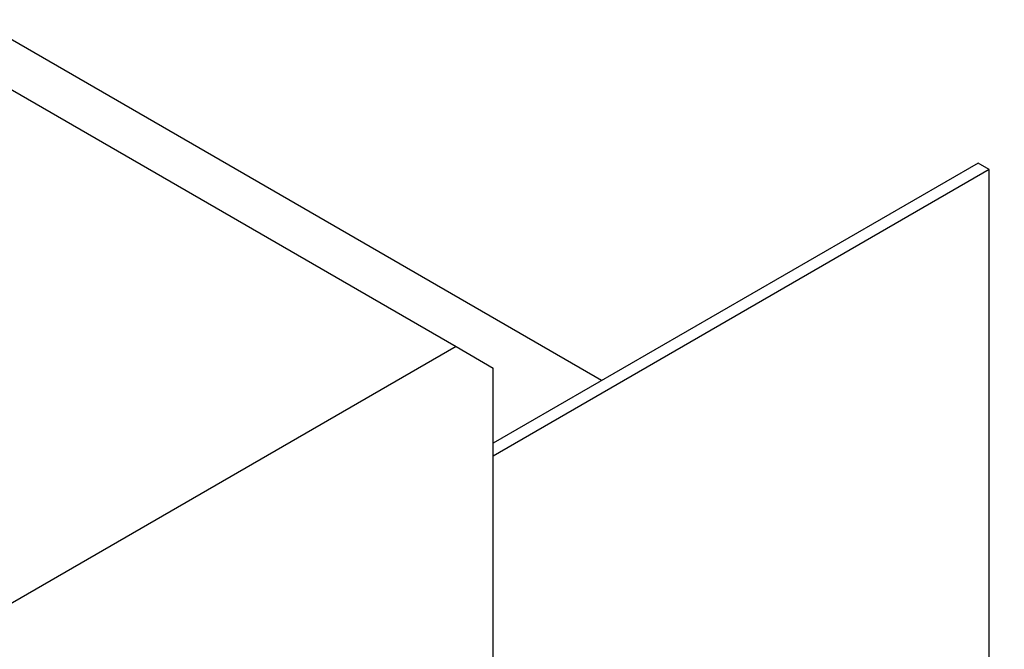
# Model space of a CAD drawing. Extents: x 0 to 17, y 0 to 11.
# Tile 65 of 67: x 15.407 to 16.453, y 3.873 to 4.541. Entities that reach past the tile are written whole.
import ezdxf

# ---------------------------------------------------------------- set-up
doc = ezdxf.new("R2010")
doc.units = 0
doc.header["$LTSCALE"] = 0.935
doc.linetypes.add('CENTER', pattern=[0.6, 0.375, -0.075, 0.075, -0.075])
doc.layers.get('0').update_dxf_attribs({"linetype": 'CONTINUOUS'})
doc.layers.add('DEFAULT_1', color=7, linetype='CENTER')

msp = doc.modelspace()

# ---------------------------------------------------------------- linework, layer by layer
at = {"color": 7, "linetype": 'CONTINUOUS'}
for p, q in [((11.8636517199, 6.5076255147), (15.8706068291, 4.1942612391)), ((16.0250216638, 4.1581760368), (12.3986140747, 6.2518360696)), ((16.424870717, 4.3890276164), (15.9100450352, 4.0917946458)), ((16.4367022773, 4.3821968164), (15.9100450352, 4.078132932)), ((16.4367022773, 4.3821968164), (16.424870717, 4.3890276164)), ((16.4367022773, 2.6881150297), (16.4367022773, 4.3821968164)), ((15.8706068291, 4.1942612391), (15.364575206, 3.9021054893)), ((15.8706068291, 4.1942612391), (15.9100450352, 4.1714909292)), ((15.9100450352, 3.8418280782), (15.9100450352, 4.1714909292))]:
    msp.add_line(p, q, dxfattribs=at)
at = {"color": 4, "linetype": 'CONTINUOUS'}
msp.add_open_spline([(0.2175, 10.8), (0.2175006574, 10.8000004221), (0.2175042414, 10.7999998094), (0.2175090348, 10.8000001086), (0.2175185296, 10.7999999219), (0.2175315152, 10.8000000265), (0.2175473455, 10.7999999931), (0.2175683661, 10.800000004), (0.2175946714, 10.7999999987), (0.2176367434, 10.8000000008), (0.217689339, 10.7999999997), (0.2177524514, 10.8000000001), (0.2178155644, 10.8), (0.2178997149, 10.8), (0.218004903, 10.8), (0.2181311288, 10.8), (0.2182994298, 10.8), (0.2185098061, 10.8), (0.2187622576, 10.8), (0.2190147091, 10.8), (0.2192671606, 10.8), (0.2196037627, 10.8), (0.2200245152, 10.8), (0.2205294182, 10.8), (0.2210343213, 10.8), (0.2217075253, 10.8), (0.2225490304, 10.8), (0.2235588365, 10.8), (0.2245686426, 10.8), (0.2255784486, 10.8), (0.2265882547, 10.8), (0.2279346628, 10.8), (0.229617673, 10.8), (0.2316372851, 10.8), (0.2336568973, 10.8), (0.2356765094, 10.8), (0.2376961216, 10.8), (0.2397157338, 10.8), (0.24240855, 10.8), (0.2457745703, 10.8), (0.2498137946, 10.8), (0.2538530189, 10.8), (0.2578922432, 10.8), (0.2619314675, 10.8), (0.2673171, 10.8), (0.2740491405, 10.8), (0.2821275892, 10.8), (0.2902060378, 10.8), (0.2982844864, 10.8), (0.3063629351, 10.8), (0.3144413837, 10.8), (0.3225198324, 10.8), (0.3332910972, 10.8), (0.3467551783, 10.8), (0.3629120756, 10.8), (0.3790689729, 10.8), (0.3952258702, 10.8), (0.4113827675, 10.8), (0.4275396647, 10.8), (0.4490821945, 10.8), (0.4760103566, 10.8), (0.5083241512, 10.8), (0.5406379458, 10.8), (0.5729517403, 10.8), (0.6052655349, 10.8), (0.6375793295, 10.8), (0.6698931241, 10.8), (0.7022069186, 10.8), (0.7452919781, 10.8), (0.7991483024, 10.8), (0.8637758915, 10.8), (0.9284034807, 10.8), (0.9930310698, 10.8), (1.057658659, 10.8), (1.1222862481, 10.8), (1.1869138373, 10.8), (1.2730839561, 10.8), (1.3807966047, 10.8), (1.510051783, 10.8), (1.6393069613, 10.8), (1.7685621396, 10.8), (1.8978173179, 10.8), (2.0270724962, 10.8), (2.1563276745, 10.8), (2.2855828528, 10.8), (2.4148380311, 10.8), (2.5871782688, 10.8), (2.802603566, 10.8), (3.0611139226, 10.8), (3.3196242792, 10.8), (3.5781346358, 10.8), (3.8366449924, 10.8), (4.095155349, 10.8), (4.3536657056, 10.8), (4.6121760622, 10.8), (4.9568565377, 10.8), (5.387707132, 10.8), (5.9047278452, 10.8), (6.4217485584, 10.8), (6.9387692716, 10.8), (7.4557899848, 10.8), (7.972810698, 10.8), (8.4898314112, 10.8), (9.0068521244, 10.8), (9.5238728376, 10.8), (10.0408935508, 10.8), (10.557914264, 10.8), (11.0749349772, 10.8), (11.5919556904, 10.8), (12.0228062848, 10.8), (12.3674867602, 10.8), (12.6259971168, 10.8), (12.8845074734, 10.8), (13.14301783, 10.8), (13.4015281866, 10.8), (13.6600385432, 10.8), (13.9185488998, 10.8), (14.1770592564, 10.8), (14.3924845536, 10.8), (14.5648247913, 10.8), (14.6940799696, 10.8), (14.8233351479, 10.8), (14.9525903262, 10.8), (15.0818455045, 10.8), (15.2111006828, 10.8), (15.3403558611, 10.8), (15.4696110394, 10.8), (15.5988662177, 10.8), (15.7065788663, 10.8), (15.7927489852, 10.8), (15.8573765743, 10.8), (15.9220041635, 10.8), (15.9866317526, 10.8), (16.0512593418, 10.8), (16.1158869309, 10.8), (16.1805145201, 10.8), (16.2343708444, 10.8), (16.2774559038, 10.8), (16.3097696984, 10.8), (16.342083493, 10.8), (16.3743972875, 10.8), (16.4067110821, 10.8), (16.4390248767, 10.8), (16.4713386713, 10.8), (16.5036524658, 10.8), (16.530580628, 10.8), (16.5521231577, 10.8), (16.568280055, 10.8), (16.5844369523, 10.8), (16.6005938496, 10.8), (16.6167507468, 10.8), (16.6329076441, 10.8), (16.6463717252, 10.8), (16.6571429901, 10.8), (16.6652214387, 10.8), (16.6732998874, 10.8), (16.681378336, 10.8), (16.6894567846, 10.8), (16.6975352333, 10.8), (16.7056136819, 10.8), (16.7123457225, 10.8), (16.7177313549, 10.8), (16.7217705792, 10.8), (16.7258098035, 10.8), (16.7298490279, 10.8), (16.7338882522, 10.8), (16.7372542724, 10.8), (16.7399470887, 10.8), (16.7419667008, 10.8), (16.743986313, 10.8), (16.7460059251, 10.8), (16.7480255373, 10.8), (16.7500451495, 10.8), (16.7517281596, 10.8), (16.7530745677, 10.8), (16.7540843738, 10.8), (16.7550941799, 10.8), (16.7561039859, 10.8), (16.757113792, 10.8), (16.7579552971, 10.8), (16.7586285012, 10.8), (16.7591334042, 10.8), (16.7596383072, 10.8), (16.7600590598, 10.8), (16.7603956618, 10.8), (16.7606481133, 10.8), (16.7609005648, 10.8), (16.7611530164, 10.8), (16.7613633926, 10.8), (16.7615316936, 10.8), (16.7616579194, 10.8), (16.7617631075, 10.8), (16.761847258, 10.8), (16.761910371, 10.8000000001), (16.7619734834, 10.7999999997), (16.7620260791, 10.8000000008), (16.762068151, 10.7999999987), (16.7620944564, 10.800000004), (16.762115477, 10.7999999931), (16.7621313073, 10.8000000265), (16.7621442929, 10.7999999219), (16.7621537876, 10.8000001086), (16.7621585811, 10.7999998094), (16.762163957, 10.8000007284), (16.7621625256, 10.7999972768), (16.7621629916, 10.7999941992), (16.7621627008, 10.799988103), (16.7621628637, 10.7999797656), (16.7621628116, 10.7999696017), (16.7621628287, 10.7999561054), (16.7621628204, 10.7999392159), (16.7621628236, 10.7999122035), (16.762162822, 10.7998784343), (16.7621628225, 10.7998379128), (16.7621628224, 10.7997973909), (16.7621628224, 10.7997433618), (16.7621628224, 10.7996758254), (16.7621628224, 10.7995947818), (16.7621628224, 10.7994867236), (16.7621628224, 10.7993516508), (16.7621628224, 10.7991895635), (16.7621628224, 10.7990274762), (16.7621628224, 10.7988653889), (16.7621628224, 10.7986492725), (16.7621628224, 10.798379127), (16.7621628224, 10.7980549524), (16.7621628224, 10.7977307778), (16.7621628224, 10.797298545), (16.7621628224, 10.796758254), (16.7621628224, 10.7961099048), (16.7621628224, 10.7954615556), (16.7621628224, 10.7948132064), (16.7621628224, 10.7941648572), (16.7621628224, 10.7933003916), (16.7621628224, 10.7922198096), (16.7621628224, 10.7909231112), (16.7621628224, 10.7896264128), (16.7621628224, 10.7883297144), (16.7621628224, 10.787033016), (16.7621628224, 10.7857363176), (16.7621628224, 10.7840073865), (16.7621628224, 10.7818462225), (16.7621628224, 10.7792528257), (16.7621628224, 10.7766594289), (16.7621628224, 10.7740660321), (16.7621628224, 10.7714726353), (16.7621628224, 10.7680147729), (16.7621628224, 10.7636924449), (16.7621628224, 10.7585056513), (16.7621628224, 10.7533188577), (16.7621628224, 10.7481320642), (16.7621628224, 10.7429452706), (16.7621628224, 10.737758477), (16.7621628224, 10.7325716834), (16.7621628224, 10.7256559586), (16.7621628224, 10.7170113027), (16.7621628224, 10.7066377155), (16.7621628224, 10.6962641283), (16.7621628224, 10.6858905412), (16.7621628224, 10.675516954), (16.7621628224, 10.6651433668), (16.7621628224, 10.6513119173), (16.7621628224, 10.6340226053), (16.7621628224, 10.613275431), (16.7621628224, 10.5925282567), (16.7621628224, 10.5717810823), (16.7621628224, 10.551033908), (16.7621628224, 10.5302867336), (16.7621628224, 10.5095395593), (16.7621628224, 10.488792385), (16.7621628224, 10.4611294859), (16.7621628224, 10.426550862), (16.7621628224, 10.3850565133), (16.7621628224, 10.3435621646), (16.7621628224, 10.302067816), (16.7621628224, 10.2605734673), (16.7621628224, 10.2190791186), (16.7621628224, 10.17758477), (16.7621628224, 10.1222589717), (16.7621628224, 10.0531017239), (16.7621628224, 9.9701130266), (16.7621628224, 9.8871243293), (16.7621628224, 9.8041356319), (16.7621628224, 9.7211469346), (16.7621628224, 9.6381582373), (16.7621628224, 9.5551695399), (16.7621628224, 9.4721808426), (16.7621628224, 9.3891921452), (16.7621628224, 9.2785405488), (16.7621628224, 9.1402260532), (16.7621628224, 8.9742486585), (16.7621628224, 8.8082712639), (16.7621628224, 8.6422938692), (16.7621628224, 8.4763164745), (16.7621628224, 8.3103390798), (16.7621628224, 8.1443616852), (16.7621628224, 7.9783842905), (16.7621628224, 7.7570810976), (16.7621628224, 7.4804521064), (16.7621628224, 7.1484973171), (16.7621628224, 6.8165425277), (16.7621628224, 6.4845877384), (16.7621628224, 6.152632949), (16.7621628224, 5.8206781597), (16.7621628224, 5.4887233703), (16.7621628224, 5.156768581), (16.7621628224, 4.8248137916), (16.7621628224, 4.4928590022), (16.7621628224, 4.1609042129), (16.7621628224, 3.8289494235), (16.7621628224, 3.4969946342), (16.7621628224, 3.220365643), (16.7621628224, 2.9990624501), (16.7621628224, 2.8330850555), (16.7621628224, 2.6671076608), (16.7621628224, 2.5011302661), (16.7621628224, 2.3351528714), (16.7621628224, 2.1691754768), (16.7621628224, 2.0031980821), (16.7621628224, 1.8372206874), (16.7621628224, 1.6989061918), (16.7621628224, 1.5882545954), (16.7621628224, 1.505265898), (16.7621628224, 1.4222772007), (16.7621628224, 1.3392885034), (16.7621628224, 1.256299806), (16.7621628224, 1.1733111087), (16.7621628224, 1.0903224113), (16.7621628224, 1.007333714), (16.7621628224, 0.9243450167), (16.7621628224, 0.8551877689), (16.7621628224, 0.7998619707), (16.7621628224, 0.758367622), (16.7621628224, 0.7168732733), (16.7621628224, 0.6753789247), (16.7621628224, 0.633884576), (16.7621628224, 0.5923902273), (16.7621628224, 0.5508958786), (16.7621628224, 0.5163172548), (16.7621628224, 0.4886543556), (16.7621628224, 0.4679071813), (16.7621628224, 0.447160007), (16.7621628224, 0.4264128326), (16.7621628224, 0.4056656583), (16.7621628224, 0.384918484), (16.7621628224, 0.3641713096), (16.7621628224, 0.3434241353), (16.7621628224, 0.3261348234), (16.7621628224, 0.3123033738), (16.7621628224, 0.3019297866), (16.7621628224, 0.2915561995), (16.7621628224, 0.2811826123), (16.7621628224, 0.2708090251), (16.7621628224, 0.260435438), (16.7621628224, 0.251790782), (16.7621628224, 0.2448750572), (16.7621628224, 0.2396882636), (16.7621628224, 0.23450147), (16.7621628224, 0.2293146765), (16.7621628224, 0.2241278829), (16.7621628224, 0.2189410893), (16.7621628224, 0.2137542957), (16.7621628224, 0.2094319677), (16.7621628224, 0.2059741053), (16.7621628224, 0.2033807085), (16.7621628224, 0.2007873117), (16.7621628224, 0.198193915), (16.7621628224, 0.1956005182), (16.7621628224, 0.1934393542), (16.7621628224, 0.191710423), (16.7621628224, 0.1904137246), (16.7621628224, 0.1891170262), (16.7621628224, 0.1878203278), (16.7621628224, 0.1865236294), (16.7621628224, 0.185226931), (16.7621628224, 0.184146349), (16.7621628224, 0.1832818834), (16.7621628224, 0.1826335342), (16.7621628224, 0.181985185), (16.7621628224, 0.1813368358), (16.7621628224, 0.1806884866), (16.7621628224, 0.1801481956), (16.7621628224, 0.1797159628), (16.7621628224, 0.1793917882), (16.7621628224, 0.1790676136), (16.7621628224, 0.1787974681), (16.7621628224, 0.1785813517), (16.7621628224, 0.1784192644), (16.7621628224, 0.1782571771), (16.7621628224, 0.1780950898), (16.7621628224, 0.1779600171), (16.7621628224, 0.1778519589), (16.7621628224, 0.1777709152), (16.7621628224, 0.1777033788), (16.7621628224, 0.1776493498), (16.7621628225, 0.1776088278), (16.762162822, 0.1775683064), (16.7621628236, 0.1775345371), (16.7621628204, 0.1775075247), (16.7621628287, 0.1774906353), (16.7621628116, 0.1774771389), (16.7621628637, 0.177466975), (16.7621627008, 0.1774586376), (16.7621629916, 0.1774525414), (16.7621625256, 0.1774494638), (16.762163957, 0.1774460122), (16.7621585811, 0.1774469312), (16.7621537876, 0.177446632), (16.7621442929, 0.1774468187), (16.7621313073, 0.1774467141), (16.762115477, 0.1774467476), (16.7620944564, 0.1774467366), (16.762068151, 0.1774467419), (16.7620260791, 0.1774467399), (16.7619734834, 0.1774467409), (16.761910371, 0.1774467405), (16.761847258, 0.1774467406), (16.7617631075, 0.1774467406), (16.7616579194, 0.1774467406), (16.7615316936, 0.1774467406), (16.7613633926, 0.1774467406), (16.7611530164, 0.1774467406), (16.7609005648, 0.1774467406), (16.7606481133, 0.1774467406), (16.7603956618, 0.1774467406), (16.7600590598, 0.1774467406), (16.7596383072, 0.1774467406), (16.7591334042, 0.1774467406), (16.7586285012, 0.1774467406), (16.7579552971, 0.1774467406), (16.757113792, 0.1774467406), (16.7561039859, 0.1774467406), (16.7550941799, 0.1774467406), (16.7540843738, 0.1774467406), (16.7530745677, 0.1774467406), (16.7517281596, 0.1774467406), (16.7500451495, 0.1774467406), (16.7480255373, 0.1774467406), (16.7460059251, 0.1774467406), (16.743986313, 0.1774467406), (16.7419667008, 0.1774467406), (16.7399470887, 0.1774467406), (16.7372542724, 0.1774467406), (16.7338882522, 0.1774467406), (16.7298490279, 0.1774467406), (16.7258098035, 0.1774467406), (16.7217705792, 0.1774467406), (16.7177313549, 0.1774467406), (16.7123457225, 0.1774467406), (16.7056136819, 0.1774467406), (16.6975352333, 0.1774467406), (16.6894567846, 0.1774467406), (16.681378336, 0.1774467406), (16.6732998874, 0.1774467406), (16.6652214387, 0.1774467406), (16.6571429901, 0.1774467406), (16.6463717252, 0.1774467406), (16.6329076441, 0.1774467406), (16.6167507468, 0.1774467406), (16.6005938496, 0.1774467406), (16.5844369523, 0.1774467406), (16.568280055, 0.1774467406), (16.5521231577, 0.1774467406), (16.530580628, 0.1774467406), (16.5036524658, 0.1774467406), (16.4713386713, 0.1774467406), (16.4390248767, 0.1774467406), (16.4067110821, 0.1774467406), (16.3743972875, 0.1774467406), (16.342083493, 0.1774467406), (16.3097696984, 0.1774467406), (16.2774559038, 0.1774467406), (16.2343708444, 0.1774467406), (16.1805145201, 0.1774467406), (16.1158869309, 0.1774467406), (16.0512593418, 0.1774467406), (15.9866317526, 0.1774467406), (15.9220041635, 0.1774467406), (15.8573765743, 0.1774467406), (15.7927489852, 0.1774467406), (15.7065788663, 0.1774467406), (15.5988662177, 0.1774467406), (15.4696110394, 0.1774467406), (15.3403558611, 0.1774467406), (15.2111006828, 0.1774467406), (15.0818455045, 0.1774467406), (14.9525903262, 0.1774467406), (14.8233351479, 0.1774467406), (14.6940799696, 0.1774467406), (14.5648247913, 0.1774467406), (14.3924845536, 0.1774467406), (14.1770592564, 0.1774467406), (13.9185488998, 0.1774467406), (13.6600385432, 0.1774467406), (13.4015281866, 0.1774467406), (13.14301783, 0.1774467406), (12.8845074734, 0.1774467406), (12.6259971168, 0.1774467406), (12.3674867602, 0.1774467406), (12.0228062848, 0.1774467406), (11.5919556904, 0.1774467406), (11.0749349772, 0.1774467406), (10.557914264, 0.1774467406), (10.0408935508, 0.1774467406), (9.5238728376, 0.1774467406), (9.0068521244, 0.1774467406), (8.4898314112, 0.1774467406), (7.972810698, 0.1774467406), (7.4557899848, 0.1774467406), (6.9387692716, 0.1774467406), (6.4217485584, 0.1774467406), (5.9047278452, 0.1774467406), (5.387707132, 0.1774467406), (4.9568565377, 0.1774467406), (4.6121760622, 0.1774467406), (4.3536657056, 0.1774467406), (4.095155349, 0.1774467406), (3.8366449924, 0.1774467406), (3.5781346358, 0.1774467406), (3.3196242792, 0.1774467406), (3.0611139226, 0.1774467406), (2.802603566, 0.1774467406), (2.5871782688, 0.1774467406), (2.4148380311, 0.1774467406), (2.2855828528, 0.1774467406), (2.1563276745, 0.1774467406), (2.0270724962, 0.1774467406), (1.8978173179, 0.1774467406), (1.7685621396, 0.1774467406), (1.6393069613, 0.1774467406), (1.510051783, 0.1774467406), (1.3807966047, 0.1774467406), (1.2730839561, 0.1774467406), (1.1869138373, 0.1774467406), (1.1222862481, 0.1774467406), (1.057658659, 0.1774467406), (0.9930310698, 0.1774467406), (0.9284034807, 0.1774467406), (0.8637758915, 0.1774467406), (0.7991483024, 0.1774467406), (0.7452919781, 0.1774467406), (0.7022069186, 0.1774467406), (0.6698931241, 0.1774467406), (0.6375793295, 0.1774467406), (0.6052655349, 0.1774467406), (0.5729517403, 0.1774467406), (0.5406379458, 0.1774467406), (0.5083241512, 0.1774467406), (0.4760103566, 0.1774467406), (0.4490821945, 0.1774467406), (0.4275396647, 0.1774467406), (0.4113827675, 0.1774467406), (0.3952258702, 0.1774467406), (0.3790689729, 0.1774467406), (0.3629120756, 0.1774467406), (0.3467551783, 0.1774467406), (0.3332910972, 0.1774467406), (0.3225198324, 0.1774467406), (0.3144413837, 0.1774467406), (0.3063629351, 0.1774467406), (0.2982844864, 0.1774467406), (0.2902060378, 0.1774467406), (0.2821275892, 0.1774467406), (0.2740491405, 0.1774467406), (0.2673171, 0.1774467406), (0.2619314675, 0.1774467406), (0.2578922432, 0.1774467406), (0.2538530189, 0.1774467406), (0.2498137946, 0.1774467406), (0.2457745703, 0.1774467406), (0.24240855, 0.1774467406), (0.2397157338, 0.1774467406), (0.2376961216, 0.1774467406), (0.2356765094, 0.1774467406), (0.2336568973, 0.1774467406), (0.2316372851, 0.1774467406), (0.229617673, 0.1774467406), (0.2279346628, 0.1774467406), (0.2265882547, 0.1774467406), (0.2255784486, 0.1774467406), (0.2245686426, 0.1774467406), (0.2235588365, 0.1774467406), (0.2225490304, 0.1774467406), (0.2217075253, 0.1774467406), (0.2210343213, 0.1774467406), (0.2205294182, 0.1774467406), (0.2200245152, 0.1774467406), (0.2196037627, 0.1774467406), (0.2192671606, 0.1774467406), (0.2190147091, 0.1774467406), (0.2187622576, 0.1774467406), (0.2185098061, 0.1774467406), (0.2182994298, 0.1774467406), (0.2181311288, 0.1774467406), (0.218004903, 0.1774467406), (0.2178997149, 0.1774467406), (0.2178155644, 0.1774467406), (0.2177524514, 0.1774467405), (0.217689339, 0.1774467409), (0.2176367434, 0.1774467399), (0.2175946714, 0.1774467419), (0.2175683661, 0.1774467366), (0.2175473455, 0.1774467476), (0.2175315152, 0.1774467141), (0.2175185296, 0.1774468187), (0.2175090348, 0.177446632), (0.2175042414, 0.1774469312), (0.2174988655, 0.1774460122), (0.2175002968, 0.1774494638), (0.2174998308, 0.1774525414), (0.2175001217, 0.1774586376), (0.2174999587, 0.177466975), (0.2175000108, 0.1774771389), (0.2174999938, 0.1774906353), (0.2175000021, 0.1775075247), (0.2174999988, 0.1775345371), (0.2175000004, 0.1775683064), (0.2174999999, 0.1776088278), (0.2175, 0.1776493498), (0.2175, 0.1777033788), (0.2175, 0.1777709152), (0.2175, 0.1778519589), (0.2175, 0.1779600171), (0.2175, 0.1780950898), (0.2175, 0.1782571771), (0.2175, 0.1784192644), (0.2175, 0.1785813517), (0.2175, 0.1787974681), (0.2175, 0.1790676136), (0.2175, 0.1793917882), (0.2175, 0.1797159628), (0.2175, 0.1801481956), (0.2175, 0.1806884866), (0.2175, 0.1813368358), (0.2175, 0.181985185), (0.2175, 0.1826335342), (0.2175, 0.1832818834), (0.2175, 0.184146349), (0.2175, 0.185226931), (0.2175, 0.1865236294), (0.2175, 0.1878203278), (0.2175, 0.1891170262), (0.2175, 0.1904137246), (0.2175, 0.191710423), (0.2175, 0.1934393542), (0.2175, 0.1956005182), (0.2175, 0.198193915), (0.2175, 0.2007873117), (0.2175, 0.2033807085), (0.2175, 0.2059741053), (0.2175, 0.2094319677), (0.2175, 0.2137542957), (0.2175, 0.2189410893), (0.2175, 0.2241278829), (0.2175, 0.2293146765), (0.2175, 0.23450147), (0.2175, 0.2396882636), (0.2175, 0.2448750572), (0.2175, 0.251790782), (0.2175, 0.260435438), (0.2175, 0.2708090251), (0.2175, 0.2811826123), (0.2175, 0.2915561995), (0.2175, 0.3019297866), (0.2175, 0.3123033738), (0.2175, 0.3261348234), (0.2175, 0.3434241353), (0.2175, 0.3641713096), (0.2175, 0.384918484), (0.2175, 0.4056656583), (0.2175, 0.4264128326), (0.2175, 0.447160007), (0.2175, 0.4679071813), (0.2175, 0.4886543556), (0.2175, 0.5163172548), (0.2175, 0.5508958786), (0.2175, 0.5923902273), (0.2175, 0.633884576), (0.2175, 0.6753789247), (0.2175, 0.7168732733), (0.2175, 0.758367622), (0.2175, 0.7998619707), (0.2175, 0.8551877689), (0.2175, 0.9243450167), (0.2175, 1.007333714), (0.2175, 1.0903224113), (0.2175, 1.1733111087), (0.2175, 1.256299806), (0.2175, 1.3392885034), (0.2175, 1.4222772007), (0.2175, 1.505265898), (0.2175, 1.5882545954), (0.2175, 1.6989061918), (0.2175, 1.8372206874), (0.2175, 2.0031980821), (0.2175, 2.1691754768), (0.2175, 2.3351528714), (0.2175, 2.5011302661), (0.2175, 2.6671076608), (0.2175, 2.8330850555), (0.2175, 2.9990624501), (0.2175, 3.220365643), (0.2175, 3.4969946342), (0.2175, 3.8289494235), (0.2175, 4.1609042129), (0.2175, 4.4928590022), (0.2175, 4.8248137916), (0.2175, 5.156768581), (0.2175, 5.4887233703), (0.2175, 5.8206781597), (0.2175, 6.152632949), (0.2175, 6.4845877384), (0.2175, 6.8165425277), (0.2175, 7.1484973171), (0.2175, 7.4804521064), (0.2175, 7.7570810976), (0.2175, 7.9783842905), (0.2175, 8.1443616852), (0.2175, 8.3103390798), (0.2175, 8.4763164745), (0.2175, 8.6422938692), (0.2175, 8.8082712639), (0.2175, 8.9742486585), (0.2175, 9.1402260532), (0.2175, 9.2785405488), (0.2175, 9.3891921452), (0.2175, 9.4721808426), (0.2175, 9.5551695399), (0.2175, 9.6381582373), (0.2175, 9.7211469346), (0.2175, 9.8041356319), (0.2175, 9.8871243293), (0.2175, 9.9701130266), (0.2175, 10.0531017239), (0.2175, 10.1222589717), (0.2175, 10.17758477), (0.2175, 10.2190791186), (0.2175, 10.2605734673), (0.2175, 10.302067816), (0.2175, 10.3435621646), (0.2175, 10.3850565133), (0.2175, 10.426550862), (0.2175, 10.4611294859), (0.2175, 10.488792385), (0.2175, 10.5095395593), (0.2175, 10.5302867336), (0.2175, 10.551033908), (0.2175, 10.5717810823), (0.2175, 10.5925282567), (0.2175, 10.613275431), (0.2175, 10.6340226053), (0.2175, 10.6513119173), (0.2175, 10.6651433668), (0.2175, 10.675516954), (0.2175, 10.6858905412), (0.2175, 10.6962641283), (0.2175, 10.7066377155), (0.2175, 10.7170113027), (0.2175, 10.7256559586), (0.2175, 10.7325716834), (0.2175, 10.737758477), (0.2175, 10.7429452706), (0.2175, 10.7481320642), (0.2175, 10.7533188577), (0.2175, 10.7585056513), (0.2175, 10.7636924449), (0.2175, 10.7680147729), (0.2175, 10.7714726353), (0.2175, 10.7740660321), (0.2175, 10.7766594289), (0.2175, 10.7792528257), (0.2175, 10.7818462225), (0.2175, 10.7840073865), (0.2175, 10.7857363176), (0.2175, 10.787033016), (0.2175, 10.7883297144), (0.2175, 10.7896264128), (0.2175, 10.7909231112), (0.2175, 10.7922198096), (0.2175, 10.7933003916), (0.2175, 10.7941648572), (0.2175, 10.7948132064), (0.2175, 10.7954615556), (0.2175, 10.7961099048), (0.2175, 10.796758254), (0.2175, 10.797298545), (0.2175, 10.7977307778), (0.2175, 10.7980549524), (0.2175, 10.798379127), (0.2175, 10.7986492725), (0.2175, 10.7988653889), (0.2175, 10.7990274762), (0.2175, 10.7991895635), (0.2175, 10.7993516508), (0.2175, 10.7994867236), (0.2175, 10.7995947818), (0.2175, 10.7996758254), (0.2175, 10.7997433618), (0.2175, 10.7997973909), (0.2174999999, 10.7998379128), (0.2175000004, 10.7998784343), (0.2174999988, 10.7999122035), (0.2175000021, 10.7999392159), (0.2174999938, 10.7999561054), (0.2175000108, 10.7999696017), (0.2174999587, 10.7999797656), (0.2175001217, 10.799988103), (0.2174998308, 10.7999941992), (0.2175002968, 10.7999972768), (0.2174993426, 10.7999995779), (0.2175, 10.8)], degree=3, knots=[0, 0, 0, 0, 5.96e-08, 1.192e-07, 2.384e-07, 4.768e-07, 7.153e-07, 9.537e-07, 1.4305e-06, 1.9073e-06, 2.861e-06, 3.8147e-06, 4.7684e-06, 5.722e-06, 7.6294e-06, 9.5367e-06, 1.14441e-05, 1.52588e-05, 1.90735e-05, 2.28882e-05, 2.67029e-05, 3.05176e-05, 3.8147e-05, 4.57764e-05, 5.34058e-05, 6.10352e-05, 7.62939e-05, 9.15527e-05, 0.0001068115, 0.0001220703, 0.0001373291, 0.0001525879, 0.0001831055, 0.000213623, 0.0002441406, 0.0002746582, 0.0003051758, 0.0003356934, 0.0003662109, 0.0004272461, 0.0004882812, 0.0005493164, 0.0006103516, 0.0006713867, 0.0007324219, 0.0008544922, 0.0009765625, 0.0010986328, 0.0012207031, 0.0013427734, 0.0014648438, 0.0015869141, 0.0017089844, 0.001953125, 0.0021972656, 0.0024414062, 0.0026855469, 0.0029296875, 0.0031738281, 0.0034179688, 0.00390625, 0.0043945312, 0.0048828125, 0.0053710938, 0.005859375, 0.0063476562, 0.0068359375, 0.0073242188, 0.0078125, 0.0087890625, 0.009765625, 0.0107421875, 0.01171875, 0.0126953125, 0.013671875, 0.0146484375, 0.015625, 0.017578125, 0.01953125, 0.021484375, 0.0234375, 0.025390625, 0.02734375, 0.029296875, 0.03125, 0.033203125, 0.03515625, 0.0390625, 0.04296875, 0.046875, 0.05078125, 0.0546875, 0.05859375, 0.0625, 0.06640625, 0.0703125, 0.078125, 0.0859375, 0.09375, 0.1015625, 0.109375, 0.1171875, 0.125, 0.1328125, 0.140625, 0.1484375, 0.15625, 0.1640625, 0.171875, 0.1796875, 0.18359375, 0.1875, 0.19140625, 0.1953125, 0.19921875, 0.203125, 0.20703125, 0.2109375, 0.21484375, 0.216796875, 0.21875, 0.220703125, 0.22265625, 0.224609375, 0.2265625, 0.228515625, 0.23046875, 0.232421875, 0.234375, 0.2353515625, 0.236328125, 0.2373046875, 0.23828125, 0.2392578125, 0.240234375, 0.2412109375, 0.2421875, 0.2426757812, 0.2431640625, 0.2436523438, 0.244140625, 0.2446289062, 0.2451171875, 0.2456054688, 0.24609375, 0.2465820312, 0.2468261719, 0.2470703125, 0.2473144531, 0.2475585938, 0.2478027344, 0.248046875, 0.2482910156, 0.2484130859, 0.2485351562, 0.2486572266, 0.2487792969, 0.2489013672, 0.2490234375, 0.2491455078, 0.2492675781, 0.2493286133, 0.2493896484, 0.2494506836, 0.2495117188, 0.2495727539, 0.2496337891, 0.2496643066, 0.2496948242, 0.2497253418, 0.2497558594, 0.249786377, 0.2498168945, 0.2498474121, 0.2498626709, 0.2498779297, 0.2498931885, 0.2499084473, 0.2499237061, 0.2499389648, 0.2499465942, 0.2499542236, 0.249961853, 0.2499694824, 0.2499732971, 0.2499771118, 0.2499809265, 0.2499847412, 0.2499885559, 0.2499904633, 0.2499923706, 0.249994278, 0.2499952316, 0.2499961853, 0.249997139, 0.2499980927, 0.2499985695, 0.2499990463, 0.2499992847, 0.2499995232, 0.2499997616, 0.2499998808, 0.2499999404, 0.25, 0.2500000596, 0.2500001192, 0.2500002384, 0.2500004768, 0.2500007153, 0.2500009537, 0.2500014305, 0.2500019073, 0.250002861, 0.2500038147, 0.2500047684, 0.250005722, 0.2500076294, 0.2500095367, 0.2500114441, 0.2500152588, 0.2500190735, 0.2500228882, 0.2500267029, 0.2500305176, 0.250038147, 0.2500457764, 0.2500534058, 0.2500610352, 0.2500762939, 0.2500915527, 0.2501068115, 0.2501220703, 0.2501373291, 0.2501525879, 0.2501831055, 0.250213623, 0.2502441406, 0.2502746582, 0.2503051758, 0.2503356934, 0.2503662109, 0.2504272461, 0.2504882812, 0.2505493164, 0.2506103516, 0.2506713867, 0.2507324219, 0.2508544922, 0.2509765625, 0.2510986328, 0.2512207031, 0.2513427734, 0.2514648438, 0.2515869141, 0.2517089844, 0.251953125, 0.2521972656, 0.2524414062, 0.2526855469, 0.2529296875, 0.2531738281, 0.2534179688, 0.25390625, 0.2543945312, 0.2548828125, 0.2553710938, 0.255859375, 0.2563476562, 0.2568359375, 0.2573242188, 0.2578125, 0.2587890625, 0.259765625, 0.2607421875, 0.26171875, 0.2626953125, 0.263671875, 0.2646484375, 0.265625, 0.267578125, 0.26953125, 0.271484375, 0.2734375, 0.275390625, 0.27734375, 0.279296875, 0.28125, 0.283203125, 0.28515625, 0.2890625, 0.29296875, 0.296875, 0.30078125, 0.3046875, 0.30859375, 0.3125, 0.31640625, 0.3203125, 0.328125, 0.3359375, 0.34375, 0.3515625, 0.359375, 0.3671875, 0.375, 0.3828125, 0.390625, 0.3984375, 0.40625, 0.4140625, 0.421875, 0.4296875, 0.43359375, 0.4375, 0.44140625, 0.4453125, 0.44921875, 0.453125, 0.45703125, 0.4609375, 0.46484375, 0.466796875, 0.46875, 0.470703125, 0.47265625, 0.474609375, 0.4765625, 0.478515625, 0.48046875, 0.482421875, 0.484375, 0.4853515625, 0.486328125, 0.4873046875, 0.48828125, 0.4892578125, 0.490234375, 0.4912109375, 0.4921875, 0.4926757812, 0.4931640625, 0.4936523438, 0.494140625, 0.4946289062, 0.4951171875, 0.4956054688, 0.49609375, 0.4965820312, 0.4968261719, 0.4970703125, 0.4973144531, 0.4975585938, 0.4978027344, 0.498046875, 0.4982910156, 0.4984130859, 0.4985351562, 0.4986572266, 0.4987792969, 0.4989013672, 0.4990234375, 0.4991455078, 0.4992675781, 0.4993286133, 0.4993896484, 0.4994506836, 0.4995117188, 0.4995727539, 0.4996337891, 0.4996643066, 0.4996948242, 0.4997253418, 0.4997558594, 0.499786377, 0.4998168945, 0.4998474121, 0.4998626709, 0.4998779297, 0.4998931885, 0.4999084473, 0.4999237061, 0.4999389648, 0.4999465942, 0.4999542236, 0.499961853, 0.4999694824, 0.4999732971, 0.4999771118, 0.4999809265, 0.4999847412, 0.4999885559, 0.4999904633, 0.4999923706, 0.499994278, 0.4999952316, 0.4999961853, 0.499997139, 0.4999980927, 0.4999985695, 0.4999990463, 0.4999992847, 0.4999995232, 0.4999997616, 0.4999998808, 0.4999999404, 0.5, 0.5000000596, 0.5000001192, 0.5000002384, 0.5000004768, 0.5000007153, 0.5000009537, 0.5000014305, 0.5000019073, 0.500002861, 0.5000038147, 0.5000047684, 0.500005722, 0.5000076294, 0.5000095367, 0.5000114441, 0.5000152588, 0.5000190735, 0.5000228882, 0.5000267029, 0.5000305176, 0.500038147, 0.5000457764, 0.5000534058, 0.5000610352, 0.5000762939, 0.5000915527, 0.5001068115, 0.5001220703, 0.5001373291, 0.5001525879, 0.5001831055, 0.500213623, 0.5002441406, 0.5002746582, 0.5003051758, 0.5003356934, 0.5003662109, 0.5004272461, 0.5004882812, 0.5005493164, 0.5006103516, 0.5006713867, 0.5007324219, 0.5008544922, 0.5009765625, 0.5010986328, 0.5012207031, 0.5013427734, 0.5014648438, 0.5015869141, 0.5017089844, 0.501953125, 0.5021972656, 0.5024414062, 0.5026855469, 0.5029296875, 0.5031738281, 0.5034179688, 0.50390625, 0.5043945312, 0.5048828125, 0.5053710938, 0.505859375, 0.5063476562, 0.5068359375, 0.5073242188, 0.5078125, 0.5087890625, 0.509765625, 0.5107421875, 0.51171875, 0.5126953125, 0.513671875, 0.5146484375, 0.515625, 0.517578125, 0.51953125, 0.521484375, 0.5234375, 0.525390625, 0.52734375, 0.529296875, 0.53125, 0.533203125, 0.53515625, 0.5390625, 0.54296875, 0.546875, 0.55078125, 0.5546875, 0.55859375, 0.5625, 0.56640625, 0.5703125, 0.578125, 0.5859375, 0.59375, 0.6015625, 0.609375, 0.6171875, 0.625, 0.6328125, 0.640625, 0.6484375, 0.65625, 0.6640625, 0.671875, 0.6796875, 0.68359375, 0.6875, 0.69140625, 0.6953125, 0.69921875, 0.703125, 0.70703125, 0.7109375, 0.71484375, 0.716796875, 0.71875, 0.720703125, 0.72265625, 0.724609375, 0.7265625, 0.728515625, 0.73046875, 0.732421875, 0.734375, 0.7353515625, 0.736328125, 0.7373046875, 0.73828125, 0.7392578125, 0.740234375, 0.7412109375, 0.7421875, 0.7426757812, 0.7431640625, 0.7436523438, 0.744140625, 0.7446289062, 0.7451171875, 0.7456054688, 0.74609375, 0.7465820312, 0.7468261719, 0.7470703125, 0.7473144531, 0.7475585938, 0.7478027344, 0.748046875, 0.7482910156, 0.7484130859, 0.7485351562, 0.7486572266, 0.7487792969, 0.7489013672, 0.7490234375, 0.7491455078, 0.7492675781, 0.7493286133, 0.7493896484, 0.7494506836, 0.7495117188, 0.7495727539, 0.7496337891, 0.7496643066, 0.7496948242, 0.7497253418, 0.7497558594, 0.749786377, 0.7498168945, 0.7498474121, 0.7498626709, 0.7498779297, 0.7498931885, 0.7499084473, 0.7499237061, 0.7499389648, 0.7499465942, 0.7499542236, 0.749961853, 0.7499694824, 0.7499732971, 0.7499771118, 0.7499809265, 0.7499847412, 0.7499885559, 0.7499904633, 0.7499923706, 0.749994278, 0.7499952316, 0.7499961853, 0.749997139, 0.7499980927, 0.7499985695, 0.7499990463, 0.7499992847, 0.7499995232, 0.7499997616, 0.7499998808, 0.7499999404, 0.75, 0.7500000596, 0.7500001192, 0.7500002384, 0.7500004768, 0.7500007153, 0.7500009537, 0.7500014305, 0.7500019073, 0.750002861, 0.7500038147, 0.7500047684, 0.750005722, 0.7500076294, 0.7500095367, 0.7500114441, 0.7500152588, 0.7500190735, 0.7500228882, 0.7500267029, 0.7500305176, 0.750038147, 0.7500457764, 0.7500534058, 0.7500610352, 0.7500762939, 0.7500915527, 0.7501068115, 0.7501220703, 0.7501373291, 0.7501525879, 0.7501831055, 0.750213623, 0.7502441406, 0.7502746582, 0.7503051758, 0.7503356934, 0.7503662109, 0.7504272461, 0.7504882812, 0.7505493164, 0.7506103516, 0.7506713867, 0.7507324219, 0.7508544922, 0.7509765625, 0.7510986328, 0.7512207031, 0.7513427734, 0.7514648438, 0.7515869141, 0.7517089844, 0.751953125, 0.7521972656, 0.7524414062, 0.7526855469, 0.7529296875, 0.7531738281, 0.7534179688, 0.75390625, 0.7543945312, 0.7548828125, 0.7553710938, 0.755859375, 0.7563476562, 0.7568359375, 0.7573242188, 0.7578125, 0.7587890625, 0.759765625, 0.7607421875, 0.76171875, 0.7626953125, 0.763671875, 0.7646484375, 0.765625, 0.767578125, 0.76953125, 0.771484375, 0.7734375, 0.775390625, 0.77734375, 0.779296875, 0.78125, 0.783203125, 0.78515625, 0.7890625, 0.79296875, 0.796875, 0.80078125, 0.8046875, 0.80859375, 0.8125, 0.81640625, 0.8203125, 0.828125, 0.8359375, 0.84375, 0.8515625, 0.859375, 0.8671875, 0.875, 0.8828125, 0.890625, 0.8984375, 0.90625, 0.9140625, 0.921875, 0.9296875, 0.93359375, 0.9375, 0.94140625, 0.9453125, 0.94921875, 0.953125, 0.95703125, 0.9609375, 0.96484375, 0.966796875, 0.96875, 0.970703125, 0.97265625, 0.974609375, 0.9765625, 0.978515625, 0.98046875, 0.982421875, 0.984375, 0.9853515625, 0.986328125, 0.9873046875, 0.98828125, 0.9892578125, 0.990234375, 0.9912109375, 0.9921875, 0.9926757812, 0.9931640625, 0.9936523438, 0.994140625, 0.9946289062, 0.9951171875, 0.9956054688, 0.99609375, 0.9965820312, 0.9968261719, 0.9970703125, 0.9973144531, 0.9975585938, 0.9978027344, 0.998046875, 0.9982910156, 0.9984130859, 0.9985351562, 0.9986572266, 0.9987792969, 0.9989013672, 0.9990234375, 0.9991455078, 0.9992675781, 0.9993286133, 0.9993896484, 0.9994506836, 0.9995117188, 0.9995727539, 0.9996337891, 0.9996643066, 0.9996948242, 0.9997253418, 0.9997558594, 0.999786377, 0.9998168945, 0.9998474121, 0.9998626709, 0.9998779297, 0.9998931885, 0.9999084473, 0.9999237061, 0.9999389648, 0.9999465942, 0.9999542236, 0.999961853, 0.9999694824, 0.9999732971, 0.9999771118, 0.9999809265, 0.9999847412, 0.9999885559, 0.9999904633, 0.9999923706, 0.999994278, 0.9999952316, 0.9999961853, 0.999997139, 0.9999980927, 0.9999985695, 0.9999990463, 0.9999992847, 0.9999995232, 0.9999997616, 0.9999998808, 0.9999999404, 1, 1, 1, 1], dxfattribs=at)
at = {"layer": 'DEFAULT_1', "color": 2, "linetype": 'CENTER'}
msp.add_line((12.2431438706, 5.7015093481), (16.3548144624, 3.3276889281), dxfattribs=at)

doc.saveas('drawing.dxf')
